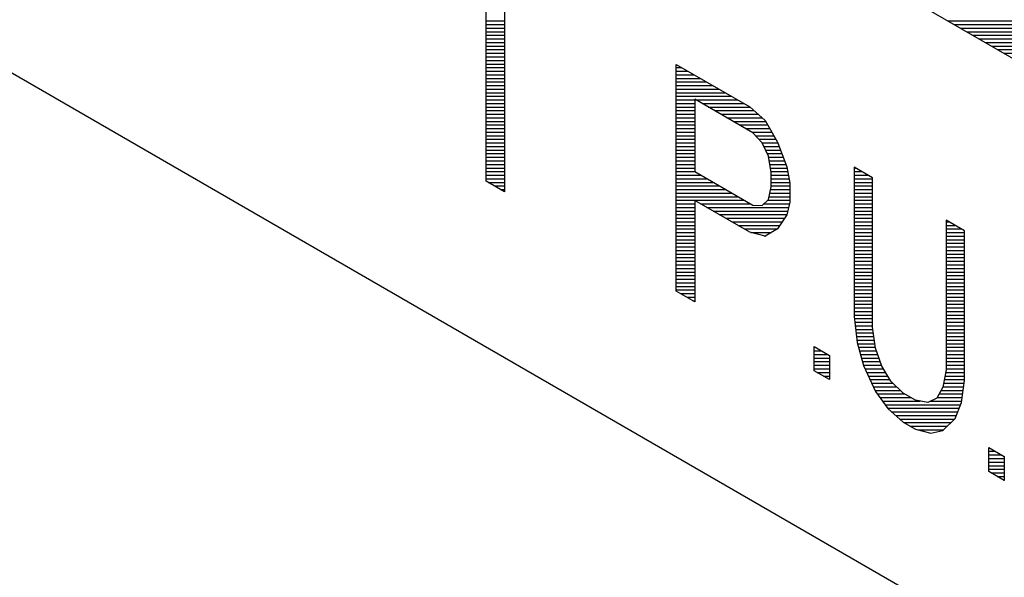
# Model space of a CAD drawing. Header units: millimetres. Extents: x 0 to 420, y -116 to 297.
# Tile 53 of 73: x 347 to 358, y 167 to 174. Entities that reach past the tile are written whole.
import ezdxf

# ---------------------------------------------------------------- set-up
doc = ezdxf.new("R2010")
doc.units = ezdxf.units.MM
doc.header["$LTSCALE"] = 23.1
doc.layers.get('0').update_dxf_attribs({"linetype": 'CONTINUOUS'})

msp = doc.modelspace()

# ---------------------------------------------------------------- linework, layer by layer
at = {"color": 7, "linetype": 'Continuous'}
for p, q in [((303.918, 197.623), (371.8, 158.432)), ((347.051, 179.661), (368.265, 167.413)), ((352.219, 174.329), (352.219, 171.676)), ((352.004, 171.8), (352.004, 174.002)), ((354.23, 173.168), (355.092, 172.671)), ((354.23, 170.515), (354.23, 173.168)), ((355.128, 172.368), (354.446, 172.762)), ((354.446, 172.762), (354.446, 171.915)), ((355.092, 172.671), (355.272, 172.511)), ((355.272, 172.511), (355.415, 172.258)), ((355.236, 172.249), (355.128, 172.368)), ((355.308, 172.095), (355.236, 172.249)), ((355.415, 172.258), (355.523, 171.97)), ((355.343, 171.905), (355.308, 172.095)), ((354.446, 171.915), (355.128, 171.521)), ((355.343, 171.735), (355.343, 171.905)), ((355.523, 171.97), (355.559, 171.78)), ((356.528, 171.842), (356.313, 171.966)), ((356.313, 171.966), (356.313, 170.216)), ((352.219, 171.676), (352.004, 171.8)), ((355.559, 171.78), (355.559, 171.555)), ((356.528, 170.091), (356.528, 171.842)), ((355.308, 171.587), (355.343, 171.735)), ((355.092, 171.203), (354.446, 171.576)), ((354.446, 171.576), (354.446, 170.39)), ((355.236, 171.515), (355.308, 171.587)), ((355.559, 171.555), (355.523, 171.406)), ((355.128, 171.521), (355.236, 171.515)), ((355.523, 171.406), (355.415, 171.242)), ((357.606, 171.22), (357.39, 171.344)), ((357.39, 171.344), (357.39, 169.594)), ((355.272, 171.156), (355.092, 171.203)), ((355.415, 171.242), (355.272, 171.156)), ((357.606, 169.469), (357.606, 171.22)), ((354.446, 170.39), (354.23, 170.515)), ((356.313, 170.216), (356.349, 169.913)), ((356.564, 169.845), (356.528, 170.091)), ((356.349, 169.913), (356.421, 169.645)), ((355.846, 169.864), (356.026, 169.761)), ((355.846, 169.582), (355.846, 169.864)), ((356.636, 169.634), (356.564, 169.845)), ((356.026, 169.761), (356.026, 169.478)), ((356.026, 169.478), (355.846, 169.582)), ((356.421, 169.645), (356.564, 169.337)), ((356.744, 169.459), (356.636, 169.634)), ((357.39, 169.594), (357.354, 169.389)), ((356.887, 169.319), (356.744, 169.459)), ((357.57, 169.208), (357.606, 169.469)), ((356.564, 169.337), (356.708, 169.141)), ((357.354, 169.389), (357.282, 169.261)), ((357.031, 169.237), (356.887, 169.319)), ((357.175, 169.21), (357.031, 169.237)), ((357.282, 169.261), (357.175, 169.21)), ((356.708, 169.141), (356.887, 168.981)), ((357.498, 169.024), (357.57, 169.208)), ((357.354, 168.881), (357.498, 169.024)), ((356.887, 168.981), (357.031, 168.898)), ((357.031, 168.898), (357.211, 168.851)), ((357.211, 168.851), (357.354, 168.881)), ((357.893, 168.683), (358.072, 168.579)), ((357.893, 168.4), (357.893, 168.683)), ((358.072, 168.579), (358.072, 168.297)), ((358.072, 168.297), (357.893, 168.4))]:
    msp.add_line(p, q, dxfattribs=at)
at = {"color": 2, "linetype": 'Continuous'}
for p, q in [((352.004, 173.678), (352.219, 173.678)), ((352.004, 173.636), (352.219, 173.636)), ((357.413, 173.678), (359.705, 173.678)), ((357.486, 173.636), (359.727, 173.636)), ((352.004, 173.594), (352.219, 173.594)), ((352.004, 173.552), (352.219, 173.552)), ((352.004, 173.51), (352.219, 173.51)), ((357.559, 173.594), (359.76, 173.594)), ((357.632, 173.552), (359.793, 173.552)), ((357.704, 173.51), (359.825, 173.51)), ((352.004, 173.468), (352.219, 173.468)), ((352.004, 173.426), (352.219, 173.426)), ((352.004, 173.384), (352.219, 173.384)), ((357.777, 173.468), (359.858, 173.468)), ((357.85, 173.426), (359.891, 173.426)), ((357.923, 173.384), (359.923, 173.384)), ((352.004, 173.342), (352.219, 173.342)), ((352.004, 173.3), (352.219, 173.3)), ((352.004, 173.258), (352.219, 173.258)), ((357.995, 173.342), (359.956, 173.342)), ((358.068, 173.3), (359.989, 173.3)), ((352.004, 173.216), (352.219, 173.216)), ((352.004, 173.174), (352.219, 173.174)), ((352.004, 173.132), (352.219, 173.132)), ((352.004, 173.09), (352.219, 173.09)), ((352.004, 173.048), (352.219, 173.048)), ((354.23, 173.132), (354.293, 173.132)), ((354.23, 173.09), (354.366, 173.09)), ((354.23, 173.048), (354.439, 173.048)), ((352.004, 173.006), (352.219, 173.006)), ((352.004, 172.964), (352.219, 172.964)), ((352.004, 172.922), (352.219, 172.922)), ((354.23, 173.006), (354.511, 173.006)), ((354.23, 172.964), (354.584, 172.964)), ((354.23, 172.922), (354.657, 172.922)), ((352.004, 172.88), (352.219, 172.88)), ((352.004, 172.838), (352.219, 172.838)), ((354.23, 172.88), (354.73, 172.88)), ((354.23, 172.838), (354.802, 172.838)), ((352.004, 172.796), (352.219, 172.796)), ((352.004, 172.754), (352.219, 172.754)), ((352.004, 172.712), (352.219, 172.712)), ((354.23, 172.796), (354.875, 172.796)), ((354.23, 172.754), (354.446, 172.754)), ((354.23, 172.712), (354.446, 172.712)), ((354.459, 172.754), (354.948, 172.754)), ((354.532, 172.712), (355.021, 172.712)), ((352.004, 172.67), (352.219, 172.67)), ((352.004, 172.628), (352.219, 172.628)), ((352.004, 172.586), (352.219, 172.586)), ((354.23, 172.67), (354.446, 172.67)), ((354.23, 172.628), (354.446, 172.628)), ((354.23, 172.586), (354.446, 172.586)), ((354.604, 172.67), (355.093, 172.67)), ((354.677, 172.628), (355.14, 172.628)), ((354.75, 172.586), (355.187, 172.586)), ((352.004, 172.544), (352.219, 172.544)), ((352.004, 172.502), (352.219, 172.502)), ((352.004, 172.46), (352.219, 172.46)), ((354.23, 172.544), (354.446, 172.544)), ((354.23, 172.502), (354.446, 172.502)), ((354.23, 172.46), (354.446, 172.46)), ((354.823, 172.544), (355.234, 172.544)), ((354.895, 172.502), (355.276, 172.502)), ((354.968, 172.46), (355.3, 172.46)), ((352.004, 172.418), (352.219, 172.418)), ((352.004, 172.376), (352.219, 172.376)), ((354.23, 172.418), (354.446, 172.418)), ((354.23, 172.376), (354.446, 172.376)), ((355.041, 172.418), (355.324, 172.418)), ((355.114, 172.376), (355.348, 172.376)), ((352.004, 172.334), (352.219, 172.334)), ((352.004, 172.292), (352.219, 172.292)), ((352.004, 172.25), (352.219, 172.25)), ((354.23, 172.334), (354.446, 172.334)), ((354.23, 172.292), (354.446, 172.292)), ((354.23, 172.25), (354.446, 172.25)), ((355.159, 172.334), (355.372, 172.334)), ((355.197, 172.292), (355.396, 172.292)), ((355.235, 172.25), (355.418, 172.25)), ((352.004, 172.208), (352.219, 172.208)), ((352.004, 172.166), (352.219, 172.166)), ((352.004, 172.124), (352.219, 172.124)), ((354.23, 172.208), (354.446, 172.208)), ((354.23, 172.166), (354.446, 172.166)), ((354.23, 172.124), (354.446, 172.124)), ((355.255, 172.208), (355.434, 172.208)), ((355.274, 172.166), (355.45, 172.166)), ((355.294, 172.124), (355.465, 172.124)), ((352.004, 172.082), (352.219, 172.082)), ((352.004, 172.04), (352.219, 172.04)), ((352.004, 171.998), (352.219, 171.998)), ((354.23, 172.082), (354.446, 172.082)), ((354.23, 172.04), (354.446, 172.04)), ((354.23, 171.998), (354.446, 171.998)), ((355.31, 172.082), (355.481, 172.082)), ((355.318, 172.04), (355.497, 172.04)), ((355.326, 171.998), (355.513, 171.998)), ((352.004, 171.956), (352.219, 171.956)), ((352.004, 171.914), (352.219, 171.914)), ((354.23, 171.956), (354.446, 171.956)), ((354.23, 171.914), (354.447, 171.914)), ((355.334, 171.956), (355.526, 171.956)), ((355.342, 171.914), (355.534, 171.914)), ((356.313, 171.956), (356.33, 171.956)), ((356.313, 171.914), (356.403, 171.914)), ((352.004, 171.872), (352.219, 171.872)), ((352.004, 171.83), (352.219, 171.83)), ((352.025, 171.788), (352.219, 171.788)), ((354.23, 171.872), (354.52, 171.872)), ((354.23, 171.83), (354.592, 171.83)), ((354.23, 171.788), (354.665, 171.788)), ((355.343, 171.872), (355.542, 171.872)), ((355.343, 171.83), (355.549, 171.83)), ((355.343, 171.788), (355.557, 171.788)), ((356.313, 171.872), (356.475, 171.872)), ((356.313, 171.83), (356.528, 171.83)), ((356.313, 171.788), (356.528, 171.788)), ((352.097, 171.746), (352.219, 171.746)), ((352.17, 171.704), (352.219, 171.704)), ((354.23, 171.746), (354.738, 171.746)), ((354.23, 171.704), (354.811, 171.704)), ((354.23, 171.662), (354.883, 171.662)), ((355.326, 171.662), (355.559, 171.662)), ((355.336, 171.704), (355.559, 171.704)), ((355.343, 171.746), (355.559, 171.746)), ((356.313, 171.746), (356.528, 171.746)), ((356.313, 171.704), (356.528, 171.704)), ((356.313, 171.662), (356.528, 171.662)), ((354.23, 171.62), (354.956, 171.62)), ((354.23, 171.578), (355.029, 171.578)), ((354.23, 171.536), (354.446, 171.536)), ((354.515, 171.536), (355.102, 171.536)), ((355.257, 171.536), (355.554, 171.536)), ((355.299, 171.578), (355.559, 171.578)), ((355.316, 171.62), (355.559, 171.62)), ((356.313, 171.62), (356.528, 171.62)), ((356.313, 171.578), (356.528, 171.578)), ((356.313, 171.536), (356.528, 171.536)), ((354.23, 171.494), (354.446, 171.494)), ((354.23, 171.452), (354.446, 171.452)), ((354.588, 171.494), (355.544, 171.494)), ((354.66, 171.452), (355.534, 171.452)), ((356.313, 171.494), (356.528, 171.494)), ((356.313, 171.452), (356.528, 171.452)), ((354.23, 171.41), (354.446, 171.41)), ((354.23, 171.368), (354.446, 171.368)), ((354.23, 171.326), (354.446, 171.326)), ((354.733, 171.41), (355.524, 171.41)), ((354.806, 171.368), (355.498, 171.368)), ((354.879, 171.326), (355.471, 171.326)), ((356.313, 171.41), (356.528, 171.41)), ((356.313, 171.368), (356.528, 171.368)), ((356.313, 171.326), (356.528, 171.326)), ((357.39, 171.326), (357.421, 171.326)), ((354.23, 171.284), (354.446, 171.284)), ((354.23, 171.242), (354.446, 171.242)), ((354.23, 171.2), (354.446, 171.2)), ((354.951, 171.284), (355.443, 171.284)), ((355.024, 171.242), (355.415, 171.242)), ((355.102, 171.2), (355.346, 171.2)), ((356.313, 171.284), (356.528, 171.284)), ((356.313, 171.242), (356.528, 171.242)), ((356.313, 171.2), (356.528, 171.2)), ((357.39, 171.284), (357.494, 171.284)), ((357.39, 171.242), (357.567, 171.242)), ((357.39, 171.2), (357.606, 171.2)), ((354.23, 171.158), (354.446, 171.158)), ((354.23, 171.116), (354.446, 171.116)), ((354.23, 171.074), (354.446, 171.074)), ((355.262, 171.158), (355.276, 171.158)), ((356.313, 171.158), (356.528, 171.158)), ((356.313, 171.116), (356.528, 171.116)), ((356.313, 171.074), (356.528, 171.074)), ((357.39, 171.158), (357.606, 171.158)), ((357.39, 171.116), (357.606, 171.116)), ((357.39, 171.074), (357.606, 171.074)), ((354.23, 171.032), (354.446, 171.032)), ((354.23, 170.99), (354.446, 170.99)), ((356.313, 171.032), (356.528, 171.032)), ((356.313, 170.99), (356.528, 170.99)), ((357.39, 171.032), (357.606, 171.032)), ((357.39, 170.99), (357.606, 170.99)), ((354.23, 170.948), (354.446, 170.948)), ((354.23, 170.906), (354.446, 170.906)), ((354.23, 170.864), (354.446, 170.864)), ((356.313, 170.948), (356.528, 170.948)), ((356.313, 170.906), (356.528, 170.906)), ((356.313, 170.864), (356.528, 170.864)), ((357.39, 170.948), (357.606, 170.948)), ((357.39, 170.906), (357.606, 170.906)), ((357.39, 170.864), (357.606, 170.864)), ((354.23, 170.822), (354.446, 170.822)), ((354.23, 170.78), (354.446, 170.78)), ((354.23, 170.738), (354.446, 170.738)), ((356.313, 170.822), (356.528, 170.822)), ((356.313, 170.78), (356.528, 170.78)), ((356.313, 170.738), (356.528, 170.738)), ((357.39, 170.822), (357.606, 170.822)), ((357.39, 170.78), (357.606, 170.78)), ((357.39, 170.738), (357.606, 170.738)), ((354.23, 170.696), (354.446, 170.696)), ((354.23, 170.654), (354.446, 170.654)), ((354.23, 170.612), (354.446, 170.612)), ((356.313, 170.696), (356.528, 170.696)), ((356.313, 170.654), (356.528, 170.654)), ((356.313, 170.612), (356.528, 170.612)), ((357.39, 170.696), (357.606, 170.696)), ((357.39, 170.654), (357.606, 170.654)), ((357.39, 170.612), (357.606, 170.612)), ((354.23, 170.57), (354.446, 170.57)), ((354.23, 170.528), (354.446, 170.528)), ((356.313, 170.57), (356.528, 170.57)), ((356.313, 170.528), (356.528, 170.528)), ((357.39, 170.57), (357.606, 170.57)), ((357.39, 170.528), (357.606, 170.528)), ((354.28, 170.486), (354.446, 170.486)), ((354.353, 170.444), (354.446, 170.444)), ((354.425, 170.402), (354.446, 170.402)), ((356.313, 170.486), (356.528, 170.486)), ((356.313, 170.444), (356.528, 170.444)), ((356.313, 170.402), (356.528, 170.402)), ((357.39, 170.486), (357.606, 170.486)), ((357.39, 170.444), (357.606, 170.444)), ((357.39, 170.402), (357.606, 170.402)), ((356.313, 170.36), (356.528, 170.36)), ((356.313, 170.318), (356.528, 170.318)), ((356.313, 170.276), (356.528, 170.276)), ((357.39, 170.36), (357.606, 170.36)), ((357.39, 170.318), (357.606, 170.318)), ((357.39, 170.276), (357.606, 170.276)), ((356.313, 170.234), (356.528, 170.234)), ((356.316, 170.192), (356.528, 170.192)), ((356.321, 170.15), (356.528, 170.15)), ((357.39, 170.234), (357.606, 170.234)), ((357.39, 170.192), (357.606, 170.192)), ((357.39, 170.15), (357.606, 170.15)), ((356.326, 170.108), (356.528, 170.108)), ((356.331, 170.066), (356.532, 170.066)), ((357.39, 170.108), (357.606, 170.108)), ((357.39, 170.066), (357.606, 170.066)), ((356.336, 170.024), (356.538, 170.024)), ((356.341, 169.982), (356.544, 169.982)), ((356.346, 169.94), (356.55, 169.94)), ((357.39, 170.024), (357.606, 170.024)), ((357.39, 169.982), (357.606, 169.982)), ((357.39, 169.94), (357.606, 169.94)), ((355.846, 169.856), (355.86, 169.856)), ((355.846, 169.814), (355.933, 169.814)), ((356.353, 169.898), (356.557, 169.898)), ((356.364, 169.856), (356.563, 169.856)), ((356.375, 169.814), (356.575, 169.814)), ((357.39, 169.898), (357.606, 169.898)), ((357.39, 169.856), (357.606, 169.856)), ((357.39, 169.814), (357.606, 169.814)), ((355.846, 169.772), (356.005, 169.772)), ((355.846, 169.73), (356.026, 169.73)), ((355.846, 169.688), (356.026, 169.688)), ((356.387, 169.772), (356.589, 169.772)), ((356.398, 169.73), (356.603, 169.73)), ((356.409, 169.688), (356.618, 169.688)), ((357.39, 169.772), (357.606, 169.772)), ((357.39, 169.73), (357.606, 169.73)), ((357.39, 169.688), (357.606, 169.688)), ((355.846, 169.646), (356.026, 169.646)), ((355.846, 169.604), (356.026, 169.604)), ((356.42, 169.646), (356.632, 169.646)), ((356.44, 169.604), (356.654, 169.604)), ((357.39, 169.646), (357.606, 169.646)), ((357.39, 169.604), (357.606, 169.604)), ((355.88, 169.562), (356.026, 169.562)), ((355.953, 169.52), (356.026, 169.52)), ((356.459, 169.562), (356.68, 169.562)), ((356.479, 169.52), (356.706, 169.52)), ((356.498, 169.478), (356.732, 169.478)), ((357.37, 169.478), (357.606, 169.478)), ((357.377, 169.52), (357.606, 169.52)), ((357.385, 169.562), (357.606, 169.562)), ((356.518, 169.436), (356.767, 169.436)), ((356.538, 169.394), (356.81, 169.394)), ((356.557, 169.352), (356.854, 169.352)), ((357.334, 169.352), (357.59, 169.352)), ((357.355, 169.394), (357.595, 169.394)), ((357.363, 169.436), (357.601, 169.436)), ((356.584, 169.31), (356.904, 169.31)), ((356.615, 169.268), (356.976, 169.268)), ((356.645, 169.226), (357.087, 169.226)), ((357.209, 169.226), (357.572, 169.226)), ((357.287, 169.268), (357.578, 169.268)), ((357.31, 169.31), (357.584, 169.31)), ((356.676, 169.184), (357.561, 169.184)), ((356.707, 169.142), (357.544, 169.142)), ((356.753, 169.1), (357.528, 169.1)), ((356.801, 169.058), (357.511, 169.058)), ((356.848, 169.016), (357.491, 169.016)), ((356.899, 168.974), (357.448, 168.974)), ((356.971, 168.932), (357.406, 168.932)), ((357.06, 168.89), (357.364, 168.89)), ((357.893, 168.68), (357.897, 168.68)), ((357.893, 168.638), (357.97, 168.638)), ((357.893, 168.596), (358.042, 168.596)), ((357.893, 168.554), (358.072, 168.554)), ((357.893, 168.512), (358.072, 168.512)), ((357.893, 168.47), (358.072, 168.47)), ((357.893, 168.428), (358.072, 168.428)), ((357.917, 168.386), (358.072, 168.386)), ((357.99, 168.344), (358.072, 168.344)), ((358.063, 168.302), (358.072, 168.302))]:
    msp.add_line(p, q, dxfattribs=at)

doc.saveas('drawing.dxf')
